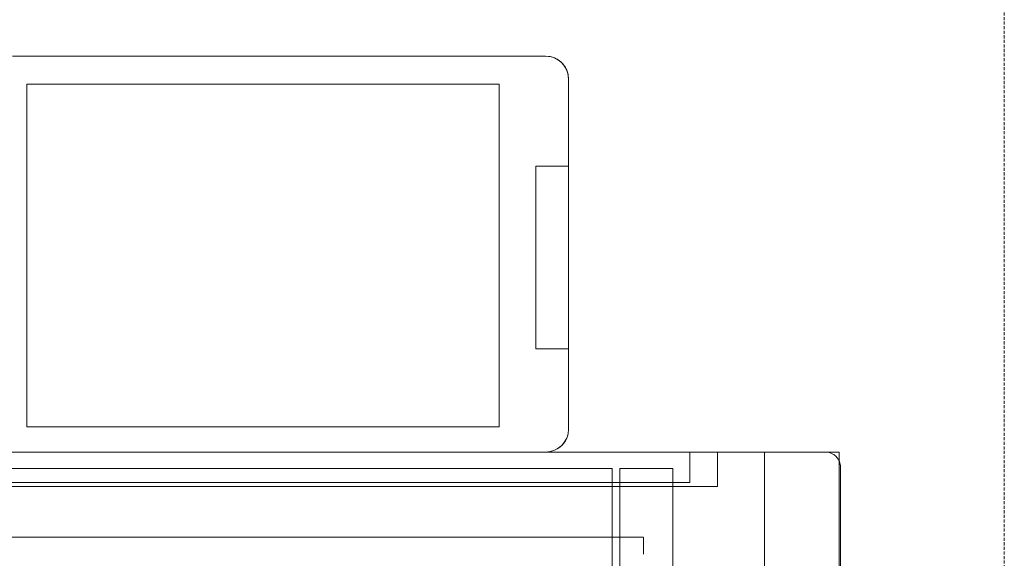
# Model space of a CAD drawing. Header units: millimetres. Extents: x -80560 to 110805, y -11020 to 52719.
# Tile 74 of 184: x 51498 to 52145, y 24636 to 24990. Entities that reach past the tile are written whole.
import ezdxf

# ---------------------------------------------------------------- set-up
doc = ezdxf.new("R2010")
doc.units = ezdxf.units.MM
doc.linetypes.add('DASHED2', pattern=[6, 4, -2])
doc.linetypes.add('DASHED2-1', pattern=[3, 2, -1])
doc.layers.add('A-AREA', color=32, linetype='DASHED2', lineweight=18)
doc.layers.add('I-FURN', color=30, linetype='Continuous', lineweight=18)

# ---------------------------------------------------------------- blocks, each defined once
blk = doc.blocks.new('82_kopieerapparaat_Sharp - std-31613085-DO_01 eerste verdieping')
at = {"layer": 'I-FURN'}
for p, q in [((319.25, -200), (319.25, 300)), ((319.25, -200), (319.25, 300)), ((330, -348.64), (330, 300)), ((330, 300), (330, -334.15)), ((330, -300), (330, 300)), ((307.33, 270.72), (307.33, -200)), ((330, -269.28), (330, 270.72)), ((274.17, -200), (274.17, 259.42)), ((274.17, 259.42), (274.17, -200)), ((310, -200), (310, 253.01)), ((330, 253.01), (330, -250.99)), ((307.33, -200), (307.33, 240.72)), ((330, 240.72), (330, -239.28)), ((310, 233.01), (310, -200)), ((330, -230.99), (330, 233.01)), ((330, 193.6), (330, -156.4)), ((330, -156.4), (330, 193.6)), ((330, 193.6), (330, -156.4)), ((330, -156.4), (330, 193.6)), ((330, 193.6), (330, -156.4)), ((590, -156.4), (590, 193.6)), ((590, 193.6), (590, -156.4)), ((590, -156.4), (590, 193.6)), ((590, 193.6), (590, -156.4)), ((346.61, -125.83), (346.61, 184.17)), ((346.61, 184.17), (571.61, 184.17)), ((571.61, 184.17), (346.61, 184.17)), ((346.61, 184.17), (346.61, -125.83)), ((571.61, 184.17), (571.61, -125.83)), ((571.61, -125.83), (571.61, 184.17)), ((571.61, -125.83), (346.61, -125.83)), ((346.61, -125.83), (571.61, -125.83)), ((517.69, -150), (397.69, -150)), ((397.69, -150), (517.69, -150)), ((397.69, -171.4), (397.69, -150)), ((397.69, -171.4), (397.69, -150)), ((517.69, -150), (517.69, -171.4)), ((517.69, -171.4), (517.69, -150)), ((330, -156.4), (330, -250.99)), ((345, -171.4), (575, -171.4)), ((575, -171.4), (345, -171.4)), ((345, -171.4), (575, -171.4)), ((397.69, -171.4), (345, -171.4)), ((517.69, -171.4), (397.69, -171.4)), ((397.69, -171.4), (517.69, -171.4)), ((517.69, -171.4), (397.69, -171.4)), ((575, -171.4), (517.69, -171.4)), ((-329.49, -200), (318.74, -200)), ((260.21, -200), (243.12, -200)), ((273.8, -200), (260.21, -200)), ((304.25, -200), (273.8, -200)), ((274.17, -205), (274.17, -200)), ((274.17, -200), (274.17, -205)), ((319.25, -200), (304.25, -200)), ((307.33, -200), (307.33, -205)), ((307.33, -205), (307.33, -200)), ((310, -200), (310, -205)), ((310, -205), (310, -200)), ((319.25, -205), (40, -205)), ((243.12, -205), (260.21, -205)), ((260.21, -205), (273.8, -205)), ((273.8, -205), (319.25, -205)), ((274.17, -220.58), (274.17, -205)), ((274.17, -205), (274.17, -220.58)), ((307.33, -205), (307.33, -240)), ((307.33, -239.28), (307.33, -205)), ((310, -205), (310, -230.99)), ((310, -240), (310, -205)), ((319.25, -205), (319.25, -240)), ((319.25, -205), (319.25, -240)), ((263.04, -220.58), (273.8, -220.58)), ((273.8, -220.58), (263.04, -220.58)), ((310, -230.99), (310, -240.05)), ((330, -250.99), (330, -230.99)), ((40, -240), (319.25, -240)), ((260.21, -240), (243.12, -240)), ((273.8, -240), (260.21, -240)), ((319.25, -240), (273.8, -240)), ((307.33, -240), (307.33, -269.28)), ((307.33, -269.28), (307.33, -240.01)), ((310, -250.99), (310, -240)), ((310, -240.99), (310, -250.99)), ((330, -239.28), (330, -251.09)), ((310, -250.99), (330, -250.99)), ((330, -250.99), (330, -268.26)), ((330, -251.09), (330, -269.28)), ((330, -269.28), (307.33, -269.28)), ((330, -269.28), (330, -300)), ((330, -300), (196.17, -300)), ((196.17, -300), (330, -300)), ((196.17, -300), (330, -300)), ((330, -300), (196.17, -300)), ((330, -340), (330, -300)), ((330, -300), (330, -340)), ((330, -334.15), (330, -349.15)), ((-330, -349.15), (330, -349.15)), ((-330, -349.15), (330, -349.15)), ((195, -350), (320, -350)), ((320, -350), (195, -350))]:
    blk.add_line(p, q, dxfattribs=at)
for centre, radius, start, end in [((345, -156.4), 15, 180, 270), ((345, -156.4), 15, 180, 195), ((345, -156.4), 15, 180, 195), ((345, -156.4), 15, 180, 195), ((345, -156.4), 15, 195, 255), ((345, -156.4), 15, 195, 255), ((345, -156.4), 15, 195, 255), ((575, -156.4), 15, 270, 360), ((575, -156.4), 15, 300, 0), ((575, -156.4), 15, 300, 360), ((575, -156.4), 15, 330, 0), ((575, -156.4), 15, 300, 315), ((575, -156.4), 15, 315, 330), ((345, -156.4), 15, 255, 270), ((345, -156.4), 15, 255, 270), ((345, -156.4), 15, 255, 270), ((575, -156.4), 15, 270, 300), ((575, -156.4), 15, 270, 300), ((575, -156.4), 15, 270, 285), ((575, -156.4), 15, 285, 300), ((320, -340), 10, 350.42083, 360), ((320, -340), 10, 350.42083, 0), ((320, -340), 10, 292.58581, 300), ((320, -340), 10, 292.58581, 300), ((320, -340), 10, 300.26988, 314.30762), ((320, -340), 10, 300.26988, 314.30762), ((320, -340), 10, 315, 330), ((320, -340), 10, 315, 330), ((320, -340), 10, 331.5249, 345), ((320, -340), 10, 331.5249, 345), ((320, -340), 10, 270, 292.58581), ((320, -340), 10, 270, 292.58581)]:
    blk.add_arc(centre, radius, start, end, dxfattribs=at)

msp = doc.modelspace()

# ---------------------------------------------------------------- linework, layer by layer
at = {"layer": 'A-AREA', "linetype": 'DASHED2-1'}
msp.add_line((52144.82, 26345), (52144.82, 22620), dxfattribs=at)

# ---------------------------------------------------------------- block references
at = {"layer": 'I-FURN', "rotation": 89.9999999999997}
msp.add_blockref('82_kopieerapparaat_Sharp - std-31613085-DO_01 eerste verdieping', (51687.32, 24376.27), dxfattribs=at)

doc.saveas('drawing.dxf')
